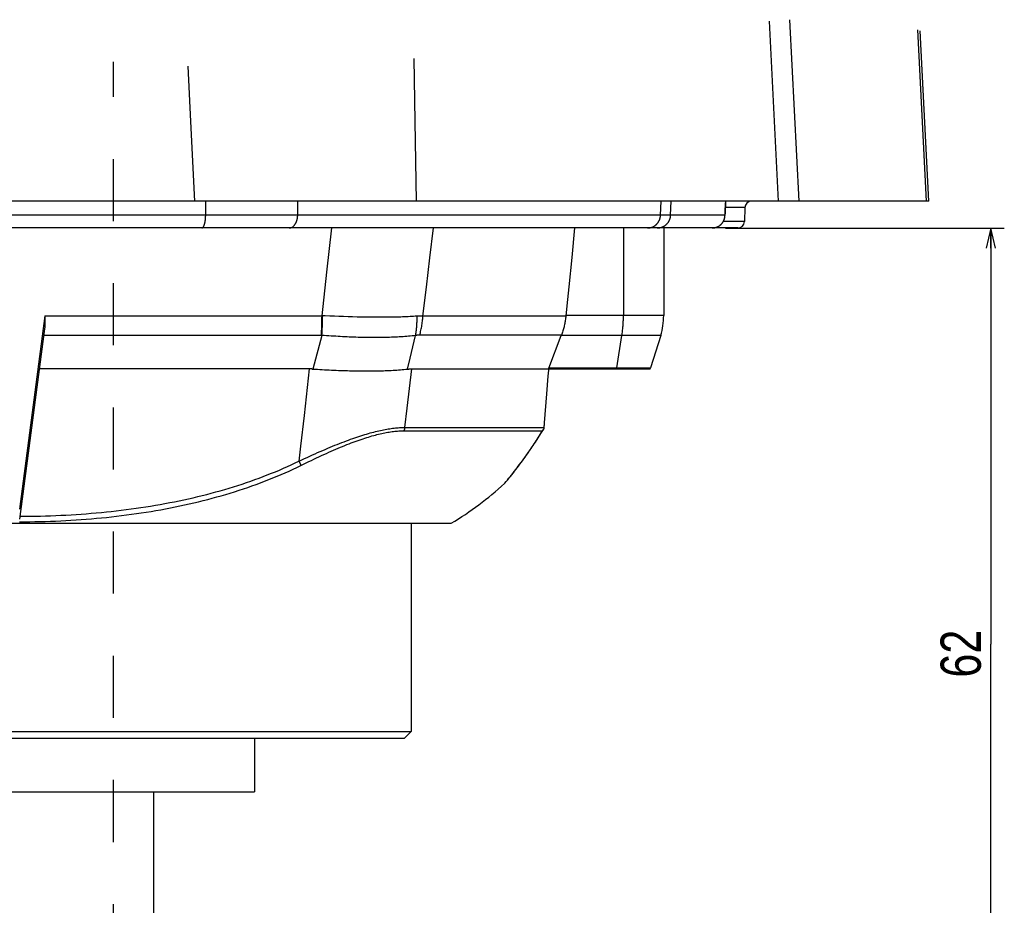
# Model space of a CAD drawing. Extents: x 0 to 3364, y 0 to 2376.
# Tile 82 of 83: x 2722 to 3016, y 1454 to 1718. Entities that reach past the tile are written whole.
import ezdxf

# ---------------------------------------------------------------- set-up
doc = ezdxf.new("R2010")
doc.units = 0
doc.header["$LTSCALE"] = 185.02
doc.linetypes.add('HIDDEN', pattern=[0.2, 0.1, -0.1])
doc.layers.get('0').update_dxf_attribs({"linetype": 'CONTINUOUS'})
doc.layers.add('95_ALL_DIM', color=7, linetype='CONTINUOUS')
doc.layers.add('DEFAULT_2', color=8, linetype='HIDDEN')
doc.styles.get("Standard").update_dxf_attribs({"font": 'txt', "width": 0.8})
doc.dimstyles.new('DIMSTYLE_13', dxfattribs={"dimtxt": 12, "dimasz": 6, "dimexe": 0.18, "dimexo": 0.0625, "dimgap": 0.09, "dimtad": 1, "dimdec": 3, "dimlfac": 0.25, "dimtxsty": 'STANDARD', "dimblk": 'OPEN', "dimblk1": 'OPEN', "dimblk2": 'OPEN', "dimcen": 0.09, "dimazin": 3, "dimtp": 0.3, "dimtm": 0.3, "dimtfac": 1, "dimtdec": 3, "dimtofl": 0, "dimtmove": 0, "dimatfit": 3, "dimtolj": 1})

# ---------------------------------------------------------------- blocks, each defined once
blk = doc.blocks.new('_OPEN')
at = {"color": 0, "linetype": 'BYBLOCK'}
for p, q in [((0, 0), (-1, 0.233)), ((-1, -0.233), (0, 0)), ((-1, 0), (0, 0))]:
    blk.add_line(p, q, dxfattribs=at)
blk = doc.blocks.new('*D37')
at = {"layer": '95_ALL_DIM', "color": 2, "linetype": 'CONTINUOUS'}
for p, q in [((2932.76, 1655.94), (3015.84, 1655.94)), ((3011.84, 1655.94), (3011.84, 1531.94)), ((3011.84, 1407.94), (3011.84, 1531.94)), ((2804.32, 1407.94), (3015.84, 1407.94))]:
    blk.add_line(p, q, dxfattribs=at)
at = {"layer": '95_ALL_DIM', "color": 2, "linetype": 'CONTINUOUS', "xscale": 6, "yscale": 6, "zscale": 6}
for p, rotation in [((3011.84, 1655.94), 90), ((3011.84, 1407.94), 270)]:
    blk.add_blockref('_OPEN', p, dxfattribs=dict(at, rotation=rotation))
at = {"layer": '95_ALL_DIM', "color": 2, "linetype": 'CONTINUOUS', "width": 0.8}
blk.add_text('62', height=12, rotation=90, dxfattribs=at).set_placement((3008.84, 1521.96))

msp = doc.modelspace()

# ---------------------------------------------------------------- linework, layer by layer
at = {"color": 7, "linetype": 'CONTINUOUS'}
for p, q in [((2948.5639, 1663.9433), (2945.8142, 1717.5561)), ((2954.6717, 1663.9433), (2951.962, 1718.0177)), ((2992.6408, 1663.9433), (2990.0543, 1715.0013)), ((2993.3223, 1663.9433), (2990.7498, 1714.7254)), ((2993.3223, 1663.9433), (2451.3271, 1663.9433)), ((2777.8141, 1659.8037), (2777.9024, 1663.9433)), ((2805.2414, 1659.8037), (2805.3033, 1663.9433)), ((2913.3761, 1659.8037), (2913.5205, 1663.9433)), ((2916.3934, 1659.8037), (2916.5365, 1663.9433)), ((2932.8111, 1663.7043), (2932.8316, 1663.9433)), ((2932.6494, 1661.4104), (2932.6261, 1660.9224)), ((2932.6303, 1660.8065), (2932.6485, 1661.1992)), ((2932.6485, 1661.1992), (2932.6684, 1661.5884)), ((2932.6684, 1661.5884), (2932.6825, 1661.8458)), ((2932.6825, 1661.8458), (2932.705, 1662.2287)), ((2932.7055, 1662.4074), (2932.6829, 1662.0304)), ((2938.5366, 1662.0131), (2932.6921, 1662.0131)), ((2932.705, 1662.2287), (2932.7292, 1662.6074)), ((2932.73, 1662.7872), (2932.7055, 1662.4074)), ((2932.7292, 1662.6074), (2932.7551, 1662.9813)), ((2932.7566, 1663.1685), (2932.73, 1662.7872)), ((2932.7551, 1662.9813), (2932.7824, 1663.3485)), ((2932.7852, 1663.5493), (2932.7566, 1663.1685)), ((2932.7824, 1663.3485), (2932.8111, 1663.7043)), ((2938.5366, 1662.0131), (2938.3921, 1657.8735)), ((2796.7574, 1659.8013), (2787.5632, 1659.8013)), ((2805.2414, 1659.8037), (2796.7574, 1659.8013)), ((2915.3965, 1659.8029), (2915.1006, 1659.8029)), ((2916.3934, 1659.8037), (2915.3965, 1659.8029)), ((2932.582, 1659.8037), (2916.3934, 1659.8037)), ((2932.577, 1659.6091), (2932.5807, 1659.7064)), ((2932.5807, 1659.7064), (2932.582, 1659.8038)), ((2932.6057, 1660.4408), (2932.582, 1659.8037)), ((2932.5863, 1659.6663), (2932.6137, 1660.4104)), ((2932.6261, 1660.9224), (2932.6057, 1660.4408)), ((2932.6137, 1660.4104), (2932.6303, 1660.8065)), ((2936.3933, 1655.9433), (2508.2561, 1655.9433)), ((2813.9208, 1642.7546), (2815.376, 1655.9433)), ((2844.6384, 1647.0901), (2845.6811, 1655.9433)), ((2887.7697, 1655.9433), (2886.8986, 1647.1503)), ((2902.3247, 1655.9433), (2902.3247, 1629.8389)), ((2914.3247, 1655.9433), (2914.3247, 1629.8389)), ((2929.4553, 1656.008), (2929.5523, 1656.0278)), ((2929.5491, 1656.0268), (2929.6425, 1656.0479)), ((2929.6389, 1656.0474), (2929.7353, 1656.0714)), ((2929.725, 1656.0691), (2929.8274, 1656.0972)), ((2930.9924, 1656.6692), (2931.0636, 1656.7218)), ((2931.0178, 1656.6853), (2931.0356, 1656.6984)), ((2938.3921, 1657.8735), (2932.0788, 1657.8735)), ((2843.6034, 1638.3394), (2844.6384, 1647.0901)), ((2886.8986, 1647.1503), (2886.0336, 1638.449)), ((2812.4866, 1629.7963), (2813.9208, 1642.7546)), ((2842.5759, 1629.6912), (2843.6034, 1638.3394)), ((2729.9132, 1629.7963), (2722.3247, 1572.1939)), ((2729.9132, 1629.7963), (2729.9193, 1629.2245)), ((2729.9132, 1629.7963), (2812.4866, 1629.7963)), ((2812.4731, 1628.4733), (2812.4815, 1629.1341)), ((2812.4815, 1629.1341), (2812.4866, 1629.7963)), ((2812.6623, 1628.4666), (2812.6789, 1629.1264)), ((2812.6789, 1629.1264), (2812.6921, 1629.7878)), ((2816.17, 1629.6396), (2814.7842, 1629.6963)), ((2817.5475, 1629.5866), (2816.17, 1629.6396)), ((2818.9158, 1629.5376), (2817.5475, 1629.5866)), ((2820.2733, 1629.4931), (2818.9158, 1629.5376)), ((2821.6194, 1629.4532), (2820.2733, 1629.4931)), ((2822.9531, 1629.4183), (2821.6194, 1629.4532)), ((2824.2733, 1629.3886), (2822.9531, 1629.4183)), ((2885.1603, 1629.6912), (2842.5759, 1629.6912)), ((2914.3247, 1629.8389), (2885.175, 1629.8389)), ((2729.7923, 1625.8652), (2722.3247, 1569.1433)), ((2812.3824, 1625.2173), (2812.407, 1625.8598)), ((2812.407, 1625.8598), (2812.4284, 1626.5073)), ((2812.4284, 1626.5073), (2812.4465, 1627.1592)), ((2812.4465, 1627.1592), (2812.4614, 1627.8148)), ((2812.4614, 1627.8148), (2812.4731, 1628.4733)), ((2812.5302, 1625.2149), (2812.5632, 1625.8565)), ((2812.5632, 1625.8565), (2812.5929, 1626.5031)), ((2812.5929, 1626.5031), (2812.6193, 1627.1542)), ((2812.6193, 1627.1542), (2812.6425, 1627.8089)), ((2812.6425, 1627.8089), (2812.6623, 1628.4666)), ((2812.3238, 1623.9506), (2729.5402, 1623.9506)), ((2812.4548, 1623.9498), (2809.717, 1613.9106)), ((2812.3238, 1623.9506), (2812.3547, 1624.5807)), ((2812.4548, 1623.9498), (2812.3238, 1623.9506)), ((2812.3547, 1624.5807), (2812.3824, 1625.2173)), ((2812.4548, 1623.9498), (2812.4941, 1624.5791)), ((2812.4941, 1624.5791), (2812.5302, 1625.2149)), ((2839.537, 1620.5142), (2840.358, 1623.9164)), ((2883.8272, 1624.0095), (2841.594, 1624.0095)), ((2880.0964, 1614.2097), (2883.7843, 1623.8972)), ((2883.8272, 1624.0095), (2883.7843, 1623.8972)), ((2913.4217, 1623.8972), (2883.7843, 1623.8972)), ((2900.3684, 1614.2245), (2901.8732, 1623.8972)), ((2913.4217, 1623.8972), (2910.4122, 1614.2245)), ((2838.7318, 1617.1686), (2839.537, 1620.5142)), ((2837.9415, 1613.8773), (2838.7318, 1617.1686)), ((2880.102, 1614.2245), (2910.4122, 1614.2245)), ((2808.6521, 1613.9433), (2807.1257, 1600.0758)), ((2839.1904, 1613.9433), (2838.4952, 1608.0777)), ((2839.1904, 1613.9433), (2910.0302, 1613.9433)), ((2838.4952, 1608.0777), (2837.8031, 1602.2577)), ((2878.8169, 1597.858), (2879.501, 1606.5375)), ((2837.8031, 1602.2577), (2837.1142, 1596.4833)), ((2837.1142, 1596.4833), (2878.6515, 1596.4833)), ((2878.7661, 1597.3128), (2878.7831, 1597.4802)), ((2878.7831, 1597.4802), (2878.8001, 1597.6616)), ((2878.8001, 1597.6616), (2878.8169, 1597.858)), ((2836.8512, 1595.4966), (2878.1746, 1595.4966)), ((2878.0668, 1595.2654), (2878.384, 1595.788)), ((2872.6299, 1587.1433), (2873.0891, 1587.7818)), ((2805.6223, 1586.4674), (2805.6802, 1586.3442)), ((2805.6802, 1586.3442), (2805.7365, 1586.2218)), ((2805.7365, 1586.2218), (2805.791, 1586.101)), ((2870.6154, 1584.4399), (2870.9817, 1584.92)), ((2870.6338, 1584.4318), (2871.045, 1584.9704)), ((2870.9817, 1584.92), (2871.3661, 1585.4292)), ((2871.045, 1584.9704), (2871.479, 1585.5458)), ((2871.3661, 1585.4292), (2871.7687, 1585.9686)), ((2871.479, 1585.5458), (2871.9357, 1586.1588)), ((2871.7687, 1585.9686), (2872.1899, 1586.5394)), ((2872.1899, 1586.5394), (2872.6299, 1587.1433)), ((2868.098, 1581.2677), (2868.5379, 1581.8065)), ((2868.2673, 1581.4472), (2868.6398, 1581.9044)), ((2868.5379, 1581.8065), (2868.9125, 1582.2704)), ((2868.6398, 1581.9044), (2869.0626, 1582.4288)), ((2868.9125, 1582.2704), (2869.3254, 1582.7872)), ((2869.0626, 1582.4288), (2869.5357, 1583.0229)), ((2869.3254, 1582.7872), (2869.7768, 1583.3589)), ((2869.5357, 1583.0229), (2869.8791, 1583.459)), ((2869.7768, 1583.3589), (2870.2669, 1583.9876)), ((2869.8791, 1583.459), (2870.2452, 1583.9283)), ((2870.2452, 1583.9283), (2870.6338, 1584.4318)), ((2870.2669, 1583.9876), (2870.6154, 1584.4399)), ((2866.8796, 1579.8078), (2866.9833, 1579.9302)), ((2866.9833, 1579.9302), (2867.3558, 1580.3728)), ((2867.0558, 1579.9911), (2867.3871, 1580.3847)), ((2867.3558, 1580.3728), (2867.7258, 1580.8167)), ((2867.7258, 1580.8167), (2868.098, 1581.2677)), ((2867.8487, 1580.9388), (2868.2673, 1581.4472)), ((2593.6247, 1567.9433), (2851.0247, 1567.9433)), ((2839.0247, 1567.9433), (2839.0247, 1505.9433)), ((2605.6247, 1505.9433), (2839.0247, 1505.9433)), ((2839.0247, 1505.9433), (2837.0247, 1503.9433)), ((2607.6247, 1503.9433), (2837.0247, 1503.9433)), ((2792.3247, 1503.9433), (2792.3247, 1487.9433)), ((2652.3247, 1487.9433), (2792.3247, 1487.9433)), ((2762.3247, 1447.9433), (2762.3247, 1487.9433))]:
    msp.add_line(p, q, dxfattribs=at)
for points in [[(2840.6333, 1663.9433), (2840.2293, 1687.7208), (2839.9127, 1706.4961)], [(2774.5471, 1663.9433), (2773.4026, 1687.7208), (2772.6, 1704.19)], [(2932.8172, 1663.9433), (2932.8158, 1663.9271), (2932.7852, 1663.5493)], [(2932.6829, 1662.0304), (2932.6758, 1661.9055), (2932.6494, 1661.4104)], [(2787.5632, 1659.8013), (2778.6438, 1659.8034), (2666.8352, 1659.8037)], [(2776.664, 1655.9433), (2776.6935, 1655.9446), (2776.7229, 1655.9486), (2776.7523, 1655.9551), (2776.7817, 1655.9643), (2776.8109, 1655.976), (2776.8401, 1655.9904), (2776.8691, 1656.0074), (2776.8981, 1656.0269), (2776.9268, 1656.049), (2776.9554, 1656.0737), (2776.9838, 1656.1008), (2777.012, 1656.1306), (2777.04, 1656.1628), (2777.0677, 1656.1974), (2777.0951, 1656.2346), (2777.1223, 1656.2741), (2777.1492, 1656.3161), (2777.1757, 1656.3605), (2777.2019, 1656.4072), (2777.2278, 1656.4562), (2777.2533, 1656.5075), (2777.2784, 1656.561), (2777.3031, 1656.6168), (2777.3274, 1656.6747), (2777.3513, 1656.7348), (2777.3747, 1656.797), (2777.3976, 1656.8613), (2777.42, 1656.9275), (2777.442, 1656.9958), (2777.4635, 1657.066), (2777.4844, 1657.138), (2777.5048, 1657.2119), (2777.5246, 1657.2876), (2777.5439, 1657.365), (2777.5626, 1657.4442), (2777.5807, 1657.5249), (2777.5982, 1657.6073), (2777.6151, 1657.6911), (2777.6314, 1657.7765), (2777.647, 1657.8632), (2777.662, 1657.9514), (2777.6763, 1658.0408), (2777.69, 1658.1315), (2777.703, 1658.2234), (2777.7154, 1658.3164), (2777.727, 1658.4104), (2777.7379, 1658.5055), (2777.7482, 1658.6015), (2777.7577, 1658.6984), (2777.7665, 1658.7961), (2777.7746, 1658.8946), (2777.7819, 1658.9937), (2777.7886, 1659.0935), (2777.7945, 1659.1938), (2777.7996, 1659.2946), (2777.804, 1659.3958), (2777.8077, 1659.4974), (2777.8106, 1659.5993), (2777.8127, 1659.7014), (2777.8141, 1659.8037)], [(2802.72, 1655.9433), (2802.7845, 1655.9446), (2802.8491, 1655.9486), (2802.9135, 1655.9551), (2802.9778, 1655.9643), (2803.042, 1655.976), (2803.1059, 1655.9904), (2803.1696, 1656.0074), (2803.233, 1656.0269), (2803.2961, 1656.049), (2803.3588, 1656.0737), (2803.421, 1656.1008), (2803.4828, 1656.1306), (2803.5441, 1656.1628), (2803.6049, 1656.1974), (2803.6651, 1656.2346), (2803.7247, 1656.2741), (2803.7836, 1656.3161), (2803.8418, 1656.3605), (2803.8992, 1656.4072), (2803.9559, 1656.4562), (2804.0118, 1656.5075), (2804.0669, 1656.561), (2804.121, 1656.6168), (2804.1743, 1656.6747), (2804.2266, 1656.7348), (2804.2779, 1656.797), (2804.3282, 1656.8613), (2804.3774, 1656.9275), (2804.4256, 1656.9958), (2804.4726, 1657.066), (2804.5185, 1657.138), (2804.5632, 1657.2119), (2804.6067, 1657.2876), (2804.6489, 1657.365), (2804.6899, 1657.4442), (2804.7296, 1657.5249), (2804.768, 1657.6073), (2804.805, 1657.6911), (2804.8407, 1657.7765), (2804.875, 1657.8632), (2804.9079, 1657.9514), (2804.9393, 1658.0408), (2804.9693, 1658.1315), (2804.9978, 1658.2234), (2805.0248, 1658.3164), (2805.0503, 1658.4104), (2805.0743, 1658.5055), (2805.0968, 1658.6015), (2805.1177, 1658.6984), (2805.137, 1658.7961), (2805.1547, 1658.8946), (2805.1708, 1658.9937), (2805.1854, 1659.0935), (2805.1983, 1659.1938), (2805.2096, 1659.2946), (2805.2192, 1659.3958), (2805.2272, 1659.4974), (2805.2336, 1659.5993), (2805.2383, 1659.7014), (2805.2414, 1659.8037)], [(2914.022, 1659.8033), (2913.5992, 1659.8036), (2805.2414, 1659.8037)], [(2909.5402, 1655.9433), (2909.6385, 1655.9446), (2909.7367, 1655.9486), (2909.8347, 1655.9551), (2909.9326, 1655.9643), (2910.0302, 1655.976), (2910.1274, 1655.9904), (2910.2243, 1656.0074), (2910.3208, 1656.0269), (2910.4167, 1656.049), (2910.5121, 1656.0737), (2910.6068, 1656.1008), (2910.7008, 1656.1306), (2910.7941, 1656.1628), (2910.8865, 1656.1974), (2910.9781, 1656.2346), (2911.0687, 1656.2741), (2911.1583, 1656.3161), (2911.2468, 1656.3605), (2911.3343, 1656.4072), (2911.4205, 1656.4562), (2911.5056, 1656.5075), (2911.5893, 1656.561), (2911.6717, 1656.6168), (2911.7527, 1656.6747), (2911.8323, 1656.7348), (2911.9103, 1656.797), (2911.9868, 1656.8613), (2912.0617, 1656.9275), (2912.135, 1656.9958), (2912.2065, 1657.066), (2912.2763, 1657.138), (2912.3443, 1657.2119), (2912.4105, 1657.2876), (2912.4747, 1657.365), (2912.5371, 1657.4442), (2912.5975, 1657.5249), (2912.6559, 1657.6073), (2912.7122, 1657.6911), (2912.7665, 1657.7765), (2912.8187, 1657.8632), (2912.8687, 1657.9514), (2912.9165, 1658.0408), (2912.9621, 1658.1315), (2913.0055, 1658.2234), (2913.0466, 1658.3164), (2913.0854, 1658.4104), (2913.1219, 1658.5055), (2913.1561, 1658.6015), (2913.1878, 1658.6984), (2913.2172, 1658.7961), (2913.2442, 1658.8946), (2913.2687, 1658.9937), (2913.2908, 1659.0935), (2913.3105, 1659.1938), (2913.3277, 1659.2946), (2913.3423, 1659.3958), (2913.3545, 1659.4974), (2913.3642, 1659.5993), (2913.3714, 1659.7014), (2913.3761, 1659.8037)], [(2912.4067, 1655.9433), (2912.5088, 1655.9446), (2912.6108, 1655.9486), (2912.7127, 1655.9551), (2912.8144, 1655.9643), (2912.9158, 1655.976), (2913.0169, 1655.9904), (2913.1176, 1656.0074), (2913.2179, 1656.0269), (2913.3176, 1656.049), (2913.4167, 1656.0737), (2913.5151, 1656.1008), (2913.6129, 1656.1306), (2913.7098, 1656.1628), (2913.8059, 1656.1974), (2913.901, 1656.2346), (2913.9952, 1656.2741), (2914.0884, 1656.3161), (2914.1804, 1656.3605), (2914.2713, 1656.4072), (2914.3609, 1656.4562), (2914.4493, 1656.5075), (2914.5363, 1656.561), (2914.622, 1656.6168), (2914.7062, 1656.6747), (2914.7888, 1656.7348), (2914.87, 1656.797), (2914.9495, 1656.8613), (2915.0273, 1656.9275), (2915.1034, 1656.9958), (2915.1778, 1657.066), (2915.2503, 1657.138), (2915.321, 1657.2119), (2915.3898, 1657.2876), (2915.4566, 1657.365), (2915.5214, 1657.4442), (2915.5842, 1657.5249), (2915.6449, 1657.6073), (2915.7034, 1657.6911), (2915.7598, 1657.7765), (2915.814, 1657.8632), (2915.866, 1657.9514), (2915.9157, 1658.0408), (2915.9632, 1658.1315), (2916.0082, 1658.2234), (2916.051, 1658.3164), (2916.0913, 1658.4104), (2916.1292, 1658.5055), (2916.1647, 1658.6015), (2916.1977, 1658.6984), (2916.2283, 1658.7961), (2916.2563, 1658.8946), (2916.2818, 1658.9937), (2916.3048, 1659.0935), (2916.3252, 1659.1938), (2916.343, 1659.2946), (2916.3583, 1659.3958), (2916.371, 1659.4974), (2916.3811, 1659.5993), (2916.3885, 1659.7014), (2916.3934, 1659.8037)], [(2914.597, 1659.8031), (2914.2215, 1659.8032), (2914.022, 1659.8033)], [(2915.1006, 1659.8029), (2914.7728, 1659.803), (2914.597, 1659.8031)], [(2931.0356, 1656.6984), (2931.0637, 1656.7194), (2931.1378, 1656.7767), (2931.2107, 1656.836), (2931.2823, 1656.8972), (2931.3525, 1656.9604), (2931.4213, 1657.0255), (2931.4887, 1657.0924), (2931.5545, 1657.1613), (2931.6188, 1657.2319), (2931.6815, 1657.3043), (2931.7425, 1657.3785), (2931.8018, 1657.4544), (2931.8593, 1657.5321), (2931.9149, 1657.6113), (2931.9687, 1657.6922), (2932.0206, 1657.7747), (2932.0705, 1657.8588), (2932.1184, 1657.9443), (2932.1642, 1658.0313), (2932.2079, 1658.1197), (2932.2494, 1658.2095), (2932.2888, 1658.3006), (2932.3259, 1658.393), (2932.3607, 1658.4866), (2932.3932, 1658.5814), (2932.4233, 1658.6772), (2932.451, 1658.7741), (2932.4763, 1658.872), (2932.4991, 1658.9707), (2932.5194, 1659.0703), (2932.5371, 1659.1707), (2932.5523, 1659.2719), (2932.5649, 1659.3737), (2932.5748, 1659.476), (2932.5822, 1659.5789), (2932.5863, 1659.6663)], [(2931.0636, 1656.7218), (2931.1337, 1656.7762), (2931.2028, 1656.8324), (2931.2707, 1656.8903), (2931.3374, 1656.9501), (2931.4029, 1657.0115), (2931.4672, 1657.0748), (2931.5301, 1657.1397), (2931.5916, 1657.2063), (2931.6517, 1657.2746), (2931.7104, 1657.3445), (2931.7675, 1657.4161), (2931.8231, 1657.4892), (2931.877, 1657.5639), (2931.9293, 1657.6401), (2931.9799, 1657.7179), (2932.0288, 1657.797), (2932.0758, 1657.8776), (2932.1211, 1657.9595), (2932.1644, 1658.0428), (2932.2058, 1658.1274), (2932.2452, 1658.2131), (2932.2826, 1658.3001), (2932.318, 1658.3882), (2932.3512, 1658.4774), (2932.3824, 1658.5676), (2932.4114, 1658.6587), (2932.4382, 1658.7508), (2932.4628, 1658.8437), (2932.4852, 1658.9374), (2932.5052, 1659.0317), (2932.523, 1659.1268), (2932.5385, 1659.2224), (2932.5517, 1659.3185), (2932.5625, 1659.4151), (2932.5709, 1659.512), (2932.577, 1659.6091)], [(2932.582, 1659.8037), (2932.5857, 1659.7542), (2932.5869, 1659.7048), (2932.5863, 1659.6663)], [(2932.6011, 1660.0785), (2932.6006, 1660.0795), (2932.5977, 1660.0812), (2932.5921, 1660.0829)], [(2928.7579, 1655.9433), (2928.8463, 1655.9444), (2928.9354, 1655.9475), (2929.0243, 1655.9528), (2929.113, 1655.9601), (2929.2015, 1655.9695), (2929.2898, 1655.981), (2929.3777, 1655.9945)], [(2928.7885, 1655.9434), (2928.8843, 1655.9454), (2928.9801, 1655.9499), (2929.0757, 1655.9567), (2929.1711, 1655.9659), (2929.2661, 1655.9776), (2929.3609, 1655.9916), (2929.4652, 1656.0101)], [(2929.8105, 1656.0927), (2929.8954, 1656.1183), (2929.9796, 1656.1459), (2930.063, 1656.1754), (2930.1457, 1656.2067), (2930.2276, 1656.24), (2930.3086, 1656.2751), (2930.3887, 1656.312), (2930.4679, 1656.3507), (2930.5461, 1656.3912), (2930.6232, 1656.4334), (2930.6993, 1656.4773), (2930.7743, 1656.5228), (2930.8482, 1656.57), (2930.9209, 1656.6188), (2930.9924, 1656.6692)], [(2929.8274, 1656.0972), (2929.9188, 1656.1252), (2930.0094, 1656.1555), (2930.0993, 1656.1881), (2930.1882, 1656.2229), (2930.2762, 1656.2598), (2930.3633, 1656.2989), (2930.4492, 1656.3402), (2930.5342, 1656.3835), (2930.6179, 1656.4289), (2930.7005, 1656.4763), (2930.7818, 1656.5257), (2930.8618, 1656.577), (2930.9405, 1656.6302), (2931.0178, 1656.6853)], [(2931.0356, 1656.6984), (2931.0208, 1656.6877), (2930.9924, 1656.6692)], [(2886.0336, 1638.449), (2885.4605, 1632.6988), (2885.1603, 1629.6912)], [(2729.9193, 1629.2245), (2729.9219, 1628.6919), (2729.922, 1628.4404), (2729.9209, 1628.1976), (2729.9184, 1627.9635), (2729.9147, 1627.7381), (2729.9095, 1627.5201), (2729.9028, 1627.3097), (2729.8947, 1627.1068), (2729.8849, 1626.9106), (2729.8736, 1626.7208), (2729.8607, 1626.5376), (2729.8462, 1626.3606), (2729.8299, 1626.1894), (2729.8119, 1626.0243), (2729.7923, 1625.8652)], [(2814.7842, 1629.6963), (2813.3911, 1629.7565), (2812.4866, 1629.7963)], [(2840.2878, 1629.6181), (2839.7682, 1629.5853), (2839.242, 1629.5545), (2838.7095, 1629.5259), (2838.1707, 1629.4993), (2837.6258, 1629.4746), (2837.0747, 1629.452), (2836.5177, 1629.4314), (2835.9548, 1629.4127), (2835.386, 1629.3958), (2834.8115, 1629.3809), (2834.2314, 1629.3678), (2833.6458, 1629.3566), (2833.0548, 1629.3472), (2832.4585, 1629.3395), (2831.857, 1629.3336), (2831.2503, 1629.3294), (2830.6387, 1629.3268), (2830.0221, 1629.326), (2829.4007, 1629.3268), (2828.7747, 1629.3292), (2828.1441, 1629.3332), (2827.5091, 1629.3387), (2826.8698, 1629.3458), (2826.2265, 1629.3543), (2825.5792, 1629.3643), (2824.9281, 1629.3757), (2824.2733, 1629.3886)], [(2842.5759, 1629.6912), (2842.3833, 1629.696), (2842.1895, 1629.6985), (2841.9946, 1629.6988), (2841.7985, 1629.6968), (2841.6013, 1629.6925), (2841.403, 1629.686), (2841.2035, 1629.6773), (2841.0028, 1629.6663), (2840.2878, 1629.6181)], [(2840.358, 1623.9164), (2840.4143, 1624.2224), (2840.4669, 1624.5304), (2840.5159, 1624.8402), (2840.5611, 1625.1518), (2840.6027, 1625.4652), (2840.6405, 1625.7801), (2840.6746, 1626.0965), (2840.7049, 1626.4144), (2840.7315, 1626.7337), (2840.7543, 1627.0542), (2840.7734, 1627.3759), (2840.7887, 1627.6986), (2840.8002, 1628.0224), (2840.8079, 1628.3471), (2840.8118, 1628.6726), (2840.812, 1628.9988), (2840.8084, 1629.3257), (2840.801, 1629.6531)], [(2841.594, 1624.0095), (2841.6967, 1624.3738), (2841.7942, 1624.7407), (2841.8865, 1625.1102), (2841.9735, 1625.4821), (2842.0552, 1625.8563), (2842.1317, 1626.2326), (2842.2028, 1626.6109), (2842.2685, 1626.991), (2842.3287, 1627.3728), (2842.3836, 1627.7562), (2842.433, 1628.141), (2842.477, 1628.527), (2842.5155, 1628.9142), (2842.5485, 1629.3023), (2842.5759, 1629.6912)], [(2885.1603, 1629.6912), (2885.1266, 1629.3706), (2885.0881, 1629.0501), (2885.0449, 1628.7299), (2884.997, 1628.4101), (2884.9444, 1628.0907), (2884.887, 1627.7718), (2884.825, 1627.4535), (2884.7582, 1627.1358), (2884.6866, 1626.8188), (2884.6103, 1626.5026), (2884.5292, 1626.1872), (2884.4434, 1625.8728), (2884.3527, 1625.5594), (2884.2572, 1625.247), (2884.157, 1624.9358), (2884.0518, 1624.6257), (2883.9419, 1624.3169), (2883.8272, 1624.0095)], [(2901.8732, 1623.8972), (2901.9216, 1624.218), (2901.9674, 1624.5405), (2902.0104, 1624.8644), (2902.0507, 1625.1897), (2902.0883, 1625.5163), (2902.1232, 1625.8441), (2902.1553, 1626.1731), (2902.1846, 1626.503), (2902.2112, 1626.834), (2902.235, 1627.1657), (2902.256, 1627.4982), (2902.2742, 1627.8314), (2902.2896, 1628.1651), (2902.3022, 1628.4993), (2902.312, 1628.8339), (2902.3191, 1629.1688), (2902.3233, 1629.5038), (2902.3247, 1629.8389)], [(2840.358, 1623.9164), (2839.8455, 1623.8553), (2839.3266, 1623.7973), (2838.8014, 1623.7424), (2838.27, 1623.6907), (2837.7325, 1623.6422), (2837.1889, 1623.5967), (2836.6395, 1623.5543), (2836.0842, 1623.515), (2835.5231, 1623.4787), (2834.9564, 1623.4453), (2834.3842, 1623.415), (2833.8065, 1623.3876), (2833.2235, 1623.3631), (2832.6352, 1623.3416), (2832.0419, 1623.3229), (2831.4434, 1623.307), (2830.8401, 1623.294), (2830.2319, 1623.2838), (2829.619, 1623.2764), (2829.0015, 1623.2717), (2828.3796, 1623.2697), (2827.7532, 1623.2703), (2827.1226, 1623.2737), (2826.488, 1623.2797), (2825.8496, 1623.2882), (2825.2073, 1623.2994), (2824.5614, 1623.313), (2823.912, 1623.3292), (2823.2593, 1623.3478), (2822.6033, 1623.3689), (2821.9441, 1623.3923), (2821.2819, 1623.4181), (2820.6168, 1623.4462), (2819.9489, 1623.4766), (2819.2783, 1623.5093), (2818.6052, 1623.5441), (2817.9297, 1623.5811), (2817.2518, 1623.6202), (2816.5718, 1623.6614), (2815.8899, 1623.7047), (2815.2061, 1623.7499), (2814.5206, 1623.7971), (2813.8335, 1623.8461), (2813.1448, 1623.897), (2812.4548, 1623.9498)], [(2841.594, 1624.0095), (2841.4599, 1624.0084), (2841.325, 1624.0049), (2841.1893, 1623.9991), (2841.0528, 1623.9911), (2840.9154, 1623.9807), (2840.7773, 1623.968), (2840.6383, 1623.9531), (2840.4985, 1623.9359), (2840.358, 1623.9164)], [(2880.0645, 1613.9433), (2880.0599, 1613.9438), (2880.0559, 1613.9454), (2880.0524, 1613.9478), (2880.0495, 1613.9512), (2880.047, 1613.9554), (2880.0451, 1613.9603), (2880.0435, 1613.966), (2880.0425, 1613.9723), (2880.0418, 1613.9793), (2880.0415, 1613.9869), (2880.0416, 1613.9952), (2880.0421, 1614.0039), (2880.043, 1614.0132), (2880.0442, 1614.023), (2880.0457, 1614.0332), (2880.0476, 1614.0437), (2880.0497, 1614.0547), (2880.0522, 1614.0659), (2880.0548, 1614.0774), (2880.0578, 1614.0892), (2880.061, 1614.1013), (2880.0645, 1614.1137), (2880.0683, 1614.1265), (2880.0724, 1614.1396), (2880.0767, 1614.1531), (2880.0812, 1614.1669), (2880.0861, 1614.1809), (2880.0911, 1614.1952), (2880.0964, 1614.2097)], [(2900.3684, 1614.2245), (2900.365, 1614.2045), (2900.3611, 1614.1848), (2900.3566, 1614.1656), (2900.3517, 1614.1469), (2900.3463, 1614.1288), (2900.3404, 1614.1112), (2900.334, 1614.0944), (2900.3272, 1614.0782), (2900.32, 1614.0627), (2900.3124, 1614.048), (2900.3044, 1614.0342), (2900.296, 1614.0212), (2900.2873, 1614.0091), (2900.2784, 1613.998), (2900.2691, 1613.9878), (2900.2596, 1613.9786), (2900.2498, 1613.9704), (2900.2399, 1613.9633), (2900.2297, 1613.9572), (2900.2194, 1613.9522), (2900.209, 1613.9483), (2900.1986, 1613.9455), (2900.188, 1613.9439), (2900.1775, 1613.9433)], [(2809.5994, 1613.9175), (2809.4817, 1613.9235), (2809.3638, 1613.9288), (2809.2458, 1613.9332), (2809.1275, 1613.9368), (2809.009, 1613.9397), (2808.8902, 1613.9417), (2808.7713, 1613.9429), (2728.2227, 1613.9433)], [(2809.5994, 1613.9175), (2810.422, 1613.8678), (2811.1253, 1613.8263), (2811.8267, 1613.7863), (2812.526, 1613.7477), (2813.2231, 1613.7106), (2813.9178, 1613.6752), (2814.61, 1613.6413), (2815.2997, 1613.609), (2815.9867, 1613.5785), (2816.6709, 1613.5496), (2817.3522, 1613.5225), (2818.0305, 1613.4973), (2818.7054, 1613.4738), (2819.377, 1613.4522), (2820.0452, 1613.4325), (2820.71, 1613.4147), (2821.3712, 1613.3989), (2822.0286, 1613.3851), (2822.6819, 1613.3733), (2823.3312, 1613.3636), (2823.9764, 1613.356), (2824.6175, 1613.3505), (2825.2543, 1613.3471), (2825.8866, 1613.346), (2826.5142, 1613.347), (2827.1371, 1613.3503), (2827.7552, 1613.3559), (2828.3685, 1613.3638), (2828.9768, 1613.374), (2829.58, 1613.3865), (2830.1779, 1613.4015), (2830.7703, 1613.4189), (2831.3574, 1613.4387), (2831.939, 1613.461), (2832.515, 1613.4857), (2833.0852, 1613.5131), (2833.6495, 1613.543), (2834.2078, 1613.5754), (2834.7601, 1613.6105), (2835.3063, 1613.6482), (2835.8462, 1613.6885), (2836.3798, 1613.7316), (2836.907, 1613.7774), (2837.4276, 1613.826)], [(2837.4276, 1613.826), (2838.0839, 1613.8912), (2838.2254, 1613.9035), (2838.3659, 1613.9141), (2838.5056, 1613.923), (2838.6443, 1613.9303), (2838.7821, 1613.936), (2838.9191, 1613.9401), (2839.0552, 1613.9425), (2839.1904, 1613.9433)], [(2879.501, 1606.5375), (2879.9159, 1611.7845), (2880.0558, 1613.5503)], [(2880.0558, 1613.5503), (2880.0573, 1613.5675), (2880.0589, 1613.5847), (2880.0606, 1613.6019), (2880.0626, 1613.6192), (2880.0647, 1613.6364), (2880.0669, 1613.6534), (2880.0693, 1613.6702), (2880.0718, 1613.6869), (2880.0745, 1613.7032), (2880.0773, 1613.7191), (2880.0802, 1613.7348), (2880.0833, 1613.7501), (2880.0865, 1613.7651), (2880.0898, 1613.7798), (2880.0932, 1613.7941), (2880.0968, 1613.808), (2880.1005, 1613.8216), (2880.1043, 1613.8346), (2880.1083, 1613.8471), (2880.1123, 1613.8592), (2880.1165, 1613.8706), (2880.1208, 1613.8813), (2880.1252, 1613.8915), (2880.1296, 1613.9008), (2880.1341, 1613.9093), (2880.1387, 1613.917), (2880.1433, 1613.9237)], [(2880.1433, 1613.9237), (2880.148, 1613.9296), (2880.1527, 1613.9345), (2880.1573, 1613.9383), (2880.162, 1613.941), (2880.1666, 1613.9427), (2880.1712, 1613.9433)], [(2807.1257, 1600.0758), (2806.1209, 1590.9748), (2805.6223, 1586.4674)], [(2805.6223, 1586.4674), (2806.4389, 1586.8469), (2807.2484, 1587.2202), (2808.0508, 1587.5873), (2808.846, 1587.9485), (2809.6338, 1588.3035), (2810.4137, 1588.6518), (2811.1854, 1588.9932), (2811.949, 1589.328), (2812.704, 1589.6554), (2813.4503, 1589.9756), (2814.1878, 1590.2886), (2814.916, 1590.5938), (2815.6348, 1590.8913), (2816.344, 1591.181), (2817.0435, 1591.4627), (2817.733, 1591.7363), (2818.4127, 1592.0019), (2819.0818, 1592.2592), (2819.7403, 1592.508), (2820.3882, 1592.7485), (2821.0258, 1592.9808), (2821.6529, 1593.2047), (2822.2696, 1593.4204), (2822.8762, 1593.628), (2823.4728, 1593.8275), (2824.0594, 1594.0189), (2824.6362, 1594.2025), (2825.2034, 1594.3782), (2825.7608, 1594.546), (2826.309, 1594.7062), (2826.8478, 1594.8588), (2827.3774, 1595.0037), (2827.8983, 1595.1414), (2828.4104, 1595.2718), (2828.9139, 1595.3949), (2829.4092, 1595.511), (2829.8964, 1595.62), (2830.3755, 1595.7221), (2830.847, 1595.8175), (2831.311, 1595.9062), (2831.7675, 1595.9881), (2832.217, 1596.0636), (2832.6595, 1596.1327), (2833.0951, 1596.1952), (2833.5243, 1596.2516), (2833.9472, 1596.3017), (2834.3637, 1596.3455), (2834.7742, 1596.3833), (2835.1787, 1596.415), (2835.5773, 1596.4405), (2835.97, 1596.4601), (2836.3572, 1596.4738), (2836.7386, 1596.4815), (2837.1142, 1596.4833)], [(2837.1142, 1596.4833), (2837.1089, 1596.4127), (2837.1017, 1596.3425), (2837.0927, 1596.2727), (2837.082, 1596.2033), (2837.0694, 1596.1345), (2837.0551, 1596.0664), (2837.0391, 1595.999), (2837.0214, 1595.9324), (2837.0019, 1595.8668), (2836.9808, 1595.8021), (2836.9581, 1595.7386), (2836.9337, 1595.6761), (2836.9077, 1595.615), (2836.8802, 1595.5551), (2836.8512, 1595.4966)], [(2878.6515, 1596.4833), (2878.6367, 1596.4113), (2878.6192, 1596.3398), (2878.5991, 1596.2691), (2878.5765, 1596.1991), (2878.5514, 1596.13), (2878.5239, 1596.0618), (2878.494, 1595.9945), (2878.4618, 1595.9283), (2878.4273, 1595.863), (2878.3905, 1595.7989), (2878.384, 1595.788)], [(2878.6515, 1596.4833), (2878.6592, 1596.5249), (2878.667, 1596.5691), (2878.6748, 1596.6158), (2878.6828, 1596.6651), (2878.6909, 1596.7169), (2878.699, 1596.7715), (2878.7072, 1596.8287), (2878.7155, 1596.8887), (2878.7238, 1596.9517), (2878.7322, 1597.0177), (2878.7406, 1597.0868), (2878.7491, 1597.159), (2878.7661, 1597.3128)], [(2806.1594, 1585.1697), (2806.9563, 1585.5596), (2807.7462, 1585.9435), (2808.5291, 1586.3212), (2809.305, 1586.6926), (2810.0736, 1587.0576), (2810.8345, 1587.4158), (2811.5874, 1587.7671), (2812.3324, 1588.1112), (2813.0689, 1588.4481), (2813.7969, 1588.7775), (2814.5164, 1589.0994), (2815.2267, 1589.4134), (2815.9277, 1589.7195), (2816.6195, 1590.0175), (2817.3017, 1590.3074), (2817.9742, 1590.5891), (2818.637, 1590.8624), (2819.2896, 1591.1272), (2819.9316, 1591.3834), (2820.5634, 1591.631), (2821.185, 1591.8702), (2821.7964, 1592.1008), (2822.3976, 1592.323), (2822.989, 1592.5369), (2823.5705, 1592.7425), (2824.1422, 1592.9397), (2824.7044, 1593.129), (2825.2571, 1593.3102), (2825.8003, 1593.4832), (2826.3345, 1593.6486), (2826.8595, 1593.8061), (2827.3754, 1593.9557), (2827.8828, 1594.0979), (2828.3817, 1594.2327), (2828.8721, 1594.3599), (2829.3545, 1594.48), (2829.829, 1594.5929), (2830.2955, 1594.6986), (2830.7546, 1594.7974), (2831.2063, 1594.8894), (2831.6506, 1594.9745), (2832.0882, 1595.053), (2832.5189, 1595.1248), (2832.9428, 1595.1901), (2833.3604, 1595.2489), (2833.7718, 1595.3014), (2834.177, 1595.3474), (2834.5763, 1595.3873), (2834.9697, 1595.4209), (2835.3572, 1595.4482), (2835.7391, 1595.4694), (2836.1155, 1595.4846), (2836.4862, 1595.4937), (2836.8512, 1595.4966)], [(2871.9357, 1586.1588), (2872.1726, 1586.4801), (2872.4151, 1586.8112), (2872.6635, 1587.1526), (2872.9174, 1587.5044), (2873.177, 1587.8666), (2873.4423, 1588.2397), (2873.7132, 1588.6237), (2873.9896, 1589.0188), (2874.2716, 1589.4254), (2874.5592, 1589.8435), (2874.8521, 1590.2732), (2875.1505, 1590.7151), (2875.4543, 1591.1691), (2875.7633, 1591.6354), (2876.0775, 1592.1145), (2876.3969, 1592.6063), (2876.7212, 1593.1111), (2877.0505, 1593.6293), (2877.3846, 1594.1609), (2877.7234, 1594.7061), (2878.0668, 1595.2654)], [(2873.0891, 1587.7818), (2873.3263, 1588.115), (2873.5683, 1588.4575), (2873.8156, 1588.8099), (2874.068, 1589.1723), (2874.3253, 1589.5447), (2874.588, 1589.9279), (2874.8557, 1590.3216), (2875.1285, 1590.7263), (2875.407, 1591.1429), (2875.6911, 1591.5717), (2875.9806, 1592.0128), (2876.2761, 1592.4673), (2876.5776, 1592.9356), (2876.8848, 1593.4175), (2877.1983, 1593.9143), (2877.518, 1594.4265), (2877.8435, 1594.9539), (2878.1746, 1595.4966)], [(2878.384, 1595.788), (2878.3516, 1595.7359), (2878.3105, 1595.6742), (2878.2672, 1595.6136), (2878.2219, 1595.5544), (2878.1746, 1595.4966)], [(2722.3247, 1568.393), (2723.8623, 1568.3976), (2725.3991, 1568.4113), (2726.9354, 1568.4341), (2728.4723, 1568.466), (2730.0094, 1568.5072), (2731.5447, 1568.5574), (2733.0782, 1568.6169), (2734.6104, 1568.6856), (2736.1396, 1568.7633), (2737.6659, 1568.8503), (2739.1898, 1568.9465), (2740.71, 1569.0518), (2742.2267, 1569.1663), (2743.7402, 1569.2901), (2745.2494, 1569.423), (2746.7544, 1569.5651), (2748.2555, 1569.7166), (2749.7517, 1569.8772), (2751.2431, 1570.0471), (2752.7299, 1570.2264), (2754.2114, 1570.415), (2755.6875, 1570.6128), (2757.1587, 1570.8202), (2758.6239, 1571.0368), (2760.0833, 1571.2628), (2761.5371, 1571.4984), (2762.9842, 1571.7432), (2764.4246, 1571.9975), (2765.8584, 1572.2613), (2767.285, 1572.5344), (2768.7043, 1572.817), (2770.1165, 1573.1091), (2771.521, 1573.4106), (2772.918, 1573.7215), (2774.3074, 1574.0422), (2775.689, 1574.3722), (2777.0628, 1574.7119), (2778.4288, 1575.0613), (2779.7867, 1575.4201), (2781.1364, 1575.7887), (2782.4779, 1576.167), (2783.8106, 1576.5548), (2785.1345, 1576.9522), (2786.4495, 1577.3594), (2787.7553, 1577.776), (2789.0517, 1578.2021), (2790.3388, 1578.638), (2791.6164, 1579.0833), (2792.8844, 1579.5383), (2794.1428, 1580.0029), (2795.3912, 1580.477), (2796.6296, 1580.9606), (2797.8578, 1581.4538), (2799.0756, 1581.9564), (2800.2829, 1582.4683), (2801.4796, 1582.9898), (2802.6657, 1583.5207), (2803.8412, 1584.0608), (2805.0058, 1584.6104), (2806.1594, 1585.1697)], [(2722.4409, 1570.0263), (2723.9687, 1570.0314), (2725.4964, 1570.0455), (2727.0238, 1570.0685), (2728.5515, 1570.1004), (2730.079, 1570.1413), (2731.6048, 1570.1911), (2733.1289, 1570.2499), (2734.6514, 1570.3177), (2736.1711, 1570.3944), (2737.6879, 1570.4801), (2739.2018, 1570.5748), (2740.7123, 1570.6784), (2742.2193, 1570.7911), (2743.7227, 1570.9127), (2745.222, 1571.0433), (2746.7171, 1571.183), (2748.208, 1571.3317), (2749.6941, 1571.4895), (2751.1753, 1571.6563), (2752.6517, 1571.8321), (2754.1228, 1572.0172), (2755.5887, 1572.2113), (2757.0492, 1572.4146), (2758.5038, 1572.6271), (2759.9527, 1572.8488), (2761.3956, 1573.0797), (2762.8319, 1573.3197), (2764.2614, 1573.569), (2765.6843, 1573.8275), (2767.0998, 1574.0952), (2768.508, 1574.3722), (2769.909, 1574.6583), (2771.3023, 1574.9538), (2772.688, 1575.2585), (2774.066, 1575.5725), (2775.4362, 1575.8959), (2776.7985, 1576.2287), (2778.153, 1576.5708), (2779.4992, 1576.9224), (2780.8373, 1577.2834), (2782.1671, 1577.6538), (2783.4881, 1578.0337), (2784.8002, 1578.4229), (2786.1034, 1578.8215), (2787.3973, 1579.2295), (2788.6818, 1579.6468), (2789.957, 1580.0735), (2791.2226, 1580.5095), (2792.4787, 1580.955), (2793.7252, 1581.4098), (2794.9616, 1581.874), (2796.1879, 1582.3474), (2797.4042, 1582.8302), (2798.61, 1583.3222), (2799.8053, 1583.8234), (2800.9902, 1584.3338), (2802.1643, 1584.8534), (2803.3276, 1585.3822), (2804.4803, 1585.9202), (2805.6223, 1586.4674)], [(2805.791, 1586.101), (2805.8434, 1585.9822), (2805.8687, 1585.9237), (2805.8934, 1585.866), (2805.9174, 1585.809), (2805.9408, 1585.7529), (2805.9635, 1585.6978), (2805.9854, 1585.6436), (2806.0066, 1585.5905), (2806.027, 1585.5385), (2806.0466, 1585.4877), (2806.0654, 1585.4381), (2806.0833, 1585.3898), (2806.1003, 1585.3428), (2806.1165, 1585.2973), (2806.1317, 1585.2532), (2806.1461, 1585.2107), (2806.1594, 1585.1697)], [(2867.3871, 1580.3847), (2867.4502, 1580.46), (2867.8487, 1580.9388)]]:
    msp.add_lwpolyline(points, dxfattribs=at)
for centre, radius, start, end in [((2940.5354, 1661.9433), 2, 90, 178), ((2936.3933, 1657.9433), 2, 270, 358), ((2894.3247, 1629.8389), 20, 342.717229, 360), ((2910.0302, 1614.3433), 0.4, 270, 342.717229), ((2799.3328, 1653.5468), 100, 301.125776, 312.490461), ((2865.5286, 1581.2826), 2, 312.49046, 319.779917)]:
    msp.add_arc(centre, radius, start, end, dxfattribs=at)
at = {"layer": 'DEFAULT_2', "color": 8, "linetype": 'HIDDEN'}
msp.add_line((2750.3247, 1287.9433), (2750.3247, 1705.4309), dxfattribs=at)

# ---------------------------------------------------------------- dimensions: what is measured, and where the dimension line sits
at = {"layer": '95_ALL_DIM', "color": 2, "linetype": 'CONTINUOUS'}
dim = msp.add_linear_dim(base=(3011.8355, 1655.9433), p1=(2804.3247, 1407.9433), p2=(2932.7572, 1655.9433), angle=90, dimstyle='DIMSTYLE_13', dxfattribs=at)
dim.commit()
dim.dimension.update_dxf_attribs({"geometry": '*D37', "text_midpoint": (3002.8355, 1531.565), "dimtype": 160})

doc.saveas('drawing.dxf')
